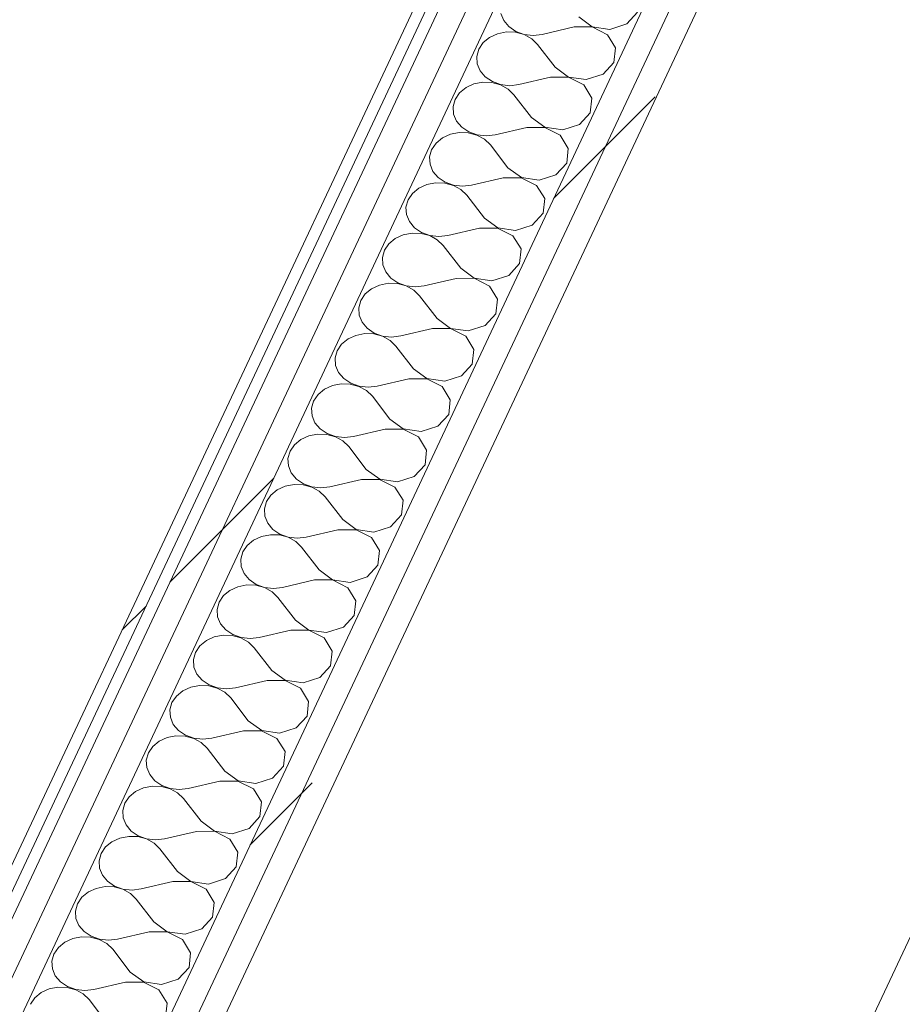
# Model space of a CAD drawing. Header units: millimetres. Extents: x -21126 to 28102, y -1237 to 9397.
# Tile 85 of 226: x -11050 to -10576, y 3696 to 4224. Entities that reach past the tile are written whole.
import ezdxf

# ---------------------------------------------------------------- set-up
doc = ezdxf.new("R2010")
doc.units = ezdxf.units.MM
doc.header["$MEASUREMENT"] = 0
doc.linetypes.add('Wipeout_Contour', pattern=[1000, 0, -1000])
doc.layers.add('Nuevo_08_E_Envans secs', color=7, linetype='Continuous')
doc.layers.add('Nuevo_08_E_Envans secs_Pluma_Nº__1', color=7, linetype='Continuous', lineweight=5)
doc.layers.add('Nuevo_08_E_Envans secs_Pluma_Nº__47', color=7, linetype='Continuous', lineweight=20)
for name, color, linetype, lineweight, true_color in [('Nuevo_08_E_Envans secs_Pluma_Nº__102', 7, 'Continuous', 5, 0xcccccc), ('Nuevo_08_E_Envans secs_Pluma_Nº__171', 171, 'Continuous', 13, 0xaaaaff), ('Nuevo_08_E_Envans secs_Pluma_Nº__177', 7, 'Continuous', 15, 0xf7e046)]:
    doc.layers.add(name, color=color, linetype=linetype, lineweight=lineweight, true_color=true_color)
pattern_1 = [(45, (0, 0), (-183.848, 183.848), [195, -65]), (45, (7e-14, 183.85), (-183.848, 183.848), [195, -65])]

# ---------------------------------------------------------------- blocks, each defined once
blk = doc.blocks.new('*X44')
at = {"layer": 'Nuevo_08_E_Envans secs_Pluma_Nº__102', "color": 254, "linetype": 'Continuous', "lineweight": 5, "true_color": 0xcccccc}
for p, q in [((-10724.21, 4221.83), (-10718.42, 4228.14)), ((-10791.67, 4227.45), (-10790.11, 4223.68)), ((-10790.11, 4223.68), (-10787.34, 4220.4)), ((-10749.91, 4225.62), (-10742.72, 4220.35)), ((-10788.68, 4217.55), (-10793.42, 4216.62)), ((-10783.8, 4217.39), (-10788.68, 4217.55)), ((-10787.34, 4220.4), (-10783.58, 4217.86)), ((-10783.58, 4217.86), (-10779.11, 4216.26)), ((-10752.44, 4220.23), (-10769.45, 4216.27)), ((-10742.77, 4220.24), (-10752.44, 4220.23)), ((-10734.54, 4216.1), (-10742.77, 4220.24)), ((-10742.72, 4220.35), (-10733.21, 4218.94)), ((-10733.21, 4218.94), (-10724.21, 4221.83)), ((-10797.67, 4214.67), (-10801.11, 4211.84)), ((-10793.42, 4216.62), (-10797.67, 4214.67)), ((-10779.16, 4216.15), (-10783.8, 4217.39)), ((-10775.12, 4213.92), (-10779.16, 4216.15)), ((-10779.11, 4216.26), (-10774.28, 4215.71)), ((-10771.98, 4210.88), (-10775.12, 4213.92)), ((-10774.28, 4215.71), (-10769.45, 4216.27)), ((-10730.21, 4209.05), (-10734.54, 4216.1)), ((-10803.46, 4208.35), (-10804.56, 4204.47)), ((-10801.11, 4211.84), (-10803.46, 4208.35)), ((-10762.56, 4198.67), (-10771.98, 4210.88)), ((-10731.07, 4201.19), (-10730.21, 4209.05)), ((-10804.56, 4204.47), (-10804.32, 4200.5)), ((-10804.32, 4200.5), (-10802.76, 4196.73)), ((-10802.76, 4196.73), (-10799.99, 4193.45)), ((-10762.56, 4198.67), (-10755.37, 4193.39)), ((-10736.86, 4194.88), (-10731.07, 4201.19)), ((-10799.99, 4193.45), (-10796.23, 4190.91)), ((-10765.09, 4193.28), (-10782.1, 4189.32)), ((-10755.42, 4193.28), (-10765.09, 4193.28)), ((-10747.2, 4189.15), (-10755.42, 4193.28)), ((-10755.37, 4193.39), (-10745.86, 4191.99)), ((-10745.86, 4191.99), (-10736.86, 4194.88)), ((-10810.32, 4187.71), (-10813.76, 4184.89)), ((-10806.07, 4189.67), (-10810.32, 4187.71)), ((-10801.33, 4190.6), (-10806.07, 4189.67)), ((-10796.45, 4190.44), (-10801.33, 4190.6)), ((-10791.82, 4189.2), (-10796.45, 4190.44)), ((-10796.23, 4190.91), (-10791.77, 4189.31)), ((-10787.77, 4186.97), (-10791.82, 4189.2)), ((-10791.77, 4189.31), (-10786.93, 4188.76)), ((-10784.63, 4183.93), (-10787.77, 4186.97)), ((-10786.93, 4188.76), (-10782.1, 4189.32)), ((-10742.87, 4182.1), (-10747.2, 4189.15)), ((-10816.12, 4181.4), (-10817.22, 4177.52)), ((-10813.76, 4184.89), (-10816.12, 4181.4)), ((-10775.21, 4171.72), (-10784.63, 4183.93)), ((-10743.72, 4174.24), (-10742.87, 4182.1)), ((-10817.22, 4177.52), (-10816.98, 4173.54)), ((-10816.98, 4173.54), (-10815.41, 4169.77)), ((-10775.21, 4171.72), (-10768.03, 4166.44)), ((-10749.52, 4167.93), (-10743.72, 4174.24)), ((-10815.41, 4169.77), (-10812.65, 4166.5)), ((-10812.65, 4166.5), (-10808.89, 4163.96)), ((-10777.74, 4166.32), (-10794.75, 4162.37)), ((-10768.08, 4166.33), (-10777.74, 4166.32)), ((-10759.85, 4162.2), (-10768.08, 4166.33)), ((-10768.03, 4166.44), (-10758.51, 4165.04)), ((-10758.51, 4165.04), (-10749.52, 4167.93)), ((-10822.98, 4160.76), (-10826.41, 4157.93)), ((-10818.73, 4162.72), (-10822.98, 4160.76)), ((-10813.98, 4163.65), (-10818.73, 4162.72)), ((-10809.11, 4163.49), (-10813.98, 4163.65)), ((-10804.47, 4162.25), (-10809.11, 4163.49)), ((-10808.89, 4163.96), (-10804.42, 4162.36)), ((-10800.43, 4160.02), (-10804.47, 4162.25)), ((-10804.42, 4162.36), (-10799.58, 4161.81)), ((-10797.28, 4156.98), (-10800.43, 4160.02)), ((-10799.58, 4161.81), (-10794.75, 4162.37)), ((-10755.52, 4155.15), (-10759.85, 4162.2)), ((-10828.77, 4154.45), (-10829.87, 4150.57)), ((-10826.41, 4157.93), (-10828.77, 4154.45)), ((-10787.87, 4144.76), (-10797.28, 4156.98)), ((-10756.38, 4147.29), (-10755.52, 4155.15)), ((-10829.87, 4150.57), (-10829.63, 4146.59)), ((-10829.63, 4146.59), (-10828.07, 4142.82)), ((-10787.87, 4144.76), (-10780.68, 4139.49)), ((-10762.17, 4140.98), (-10756.38, 4147.29)), ((-10828.07, 4142.82), (-10825.3, 4139.54)), ((-10825.3, 4139.54), (-10821.54, 4137.01)), ((-10790.4, 4139.37), (-10807.41, 4135.42)), ((-10780.73, 4139.38), (-10790.4, 4139.37)), ((-10772.5, 4135.24), (-10780.73, 4139.38)), ((-10780.68, 4139.49), (-10771.17, 4138.09)), ((-10771.17, 4138.09), (-10762.17, 4140.98)), ((-10835.63, 4133.81), (-10839.07, 4130.98)), ((-10831.38, 4135.77), (-10835.63, 4133.81)), ((-10826.64, 4136.7), (-10831.38, 4135.77)), ((-10821.76, 4136.54), (-10826.64, 4136.7)), ((-10817.12, 4135.3), (-10821.76, 4136.54)), ((-10821.54, 4137.01), (-10817.07, 4135.41)), ((-10813.08, 4133.07), (-10817.12, 4135.3)), ((-10817.07, 4135.41), (-10812.24, 4134.86)), ((-10812.24, 4134.86), (-10807.41, 4135.42)), ((-10768.17, 4128.2), (-10772.5, 4135.24)), ((-10839.07, 4130.98), (-10841.42, 4127.5)), ((-10809.94, 4130.02), (-10813.08, 4133.07)), ((-10800.52, 4117.81), (-10809.94, 4130.02)), ((-10769.03, 4120.34), (-10768.17, 4128.2)), ((-10841.42, 4127.5), (-10842.52, 4123.62)), ((-10842.52, 4123.62), (-10842.28, 4119.64)), ((-10842.28, 4119.64), (-10840.72, 4115.87)), ((-10800.52, 4117.81), (-10793.33, 4112.54)), ((-10774.82, 4114.03), (-10769.03, 4120.34)), ((-10840.72, 4115.87), (-10837.95, 4112.59)), ((-10837.95, 4112.59), (-10834.19, 4110.06)), ((-10803.05, 4112.42), (-10820.06, 4108.46)), ((-10793.38, 4112.43), (-10803.05, 4112.42)), ((-10785.16, 4108.29), (-10793.38, 4112.43)), ((-10793.33, 4112.54), (-10783.82, 4111.14)), ((-10783.82, 4111.14), (-10774.82, 4114.03)), ((-10848.28, 4106.86), (-10851.72, 4104.03)), ((-10844.03, 4108.82), (-10848.28, 4106.86)), ((-10839.29, 4109.75), (-10844.03, 4108.82)), ((-10834.41, 4109.59), (-10839.29, 4109.75)), ((-10829.78, 4108.35), (-10834.41, 4109.59)), ((-10834.19, 4110.06), (-10829.73, 4108.45)), ((-10825.73, 4106.12), (-10829.78, 4108.35)), ((-10829.73, 4108.45), (-10824.89, 4107.91)), ((-10824.89, 4107.91), (-10820.06, 4108.46)), ((-10780.82, 4101.24), (-10785.16, 4108.29)), ((-10851.72, 4104.03), (-10854.08, 4100.55)), ((-10822.59, 4103.07), (-10825.73, 4106.12)), ((-10813.17, 4090.86), (-10822.59, 4103.07)), ((-10854.08, 4100.55), (-10855.18, 4096.67)), ((-10855.18, 4096.67), (-10854.94, 4092.69)), ((-10781.68, 4093.39), (-10780.82, 4101.24)), ((-10854.94, 4092.69), (-10853.37, 4088.92)), ((-10813.17, 4090.86), (-10805.99, 4085.59)), ((-10787.48, 4087.07), (-10781.68, 4093.39)), ((-10853.37, 4088.92), (-10850.61, 4085.64)), ((-10850.61, 4085.64), (-10846.85, 4083.11)), ((-10805.99, 4085.59), (-10796.47, 4084.19)), ((-10796.47, 4084.19), (-10787.48, 4087.07)), ((-10856.69, 4081.86), (-10860.94, 4079.91)), ((-10851.94, 4082.8), (-10856.69, 4081.86)), ((-10847.07, 4082.64), (-10851.94, 4082.8)), ((-10842.43, 4081.39), (-10847.07, 4082.64)), ((-10846.85, 4083.11), (-10842.38, 4081.5)), ((-10838.39, 4079.17), (-10842.43, 4081.39)), ((-10842.38, 4081.5), (-10837.54, 4080.96)), ((-10837.54, 4080.96), (-10832.71, 4081.51)), ((-10815.7, 4085.47), (-10832.71, 4081.51)), ((-10806.04, 4085.48), (-10815.7, 4085.47)), ((-10797.81, 4081.34), (-10806.04, 4085.48)), ((-10793.48, 4074.29), (-10797.81, 4081.34)), ((-10864.37, 4077.08), (-10866.73, 4073.6)), ((-10860.94, 4079.91), (-10864.37, 4077.08)), ((-10835.24, 4076.12), (-10838.39, 4079.17)), ((-10825.83, 4063.91), (-10835.24, 4076.12)), ((-10866.73, 4073.6), (-10867.83, 4069.72)), ((-10794.34, 4066.44), (-10793.48, 4074.29)), ((-10867.83, 4069.72), (-10867.59, 4065.74)), ((-10867.59, 4065.74), (-10866.03, 4061.97)), ((-10800.13, 4060.12), (-10794.34, 4066.44)), ((-10866.03, 4061.97), (-10863.26, 4058.69)), ((-10825.83, 4063.91), (-10818.64, 4058.64)), ((-10809.13, 4057.24), (-10800.13, 4060.12)), ((-10869.34, 4054.91), (-10873.59, 4052.96)), ((-10864.6, 4055.85), (-10869.34, 4054.91)), ((-10859.72, 4055.69), (-10864.6, 4055.85)), ((-10863.26, 4058.69), (-10859.5, 4056.15)), ((-10855.08, 4054.44), (-10859.72, 4055.69)), ((-10859.5, 4056.15), (-10855.03, 4054.55)), ((-10851.04, 4052.22), (-10855.08, 4054.44)), ((-10855.03, 4054.55), (-10850.2, 4054.01)), ((-10850.2, 4054.01), (-10845.37, 4054.56)), ((-10828.36, 4058.52), (-10845.37, 4054.56)), ((-10818.69, 4058.53), (-10828.36, 4058.52)), ((-10810.46, 4054.39), (-10818.69, 4058.53)), ((-10818.64, 4058.64), (-10809.13, 4057.24)), ((-10806.13, 4047.34), (-10810.46, 4054.39)), ((-10877.03, 4050.13), (-10879.38, 4046.64)), ((-10873.59, 4052.96), (-10877.03, 4050.13)), ((-10847.9, 4049.17), (-10851.04, 4052.22)), ((-10838.48, 4036.96), (-10847.9, 4049.17)), ((-10879.38, 4046.64), (-10880.48, 4042.77)), ((-10806.99, 4039.49), (-10806.13, 4047.34)), ((-10880.48, 4042.77), (-10880.24, 4038.79)), ((-10880.24, 4038.79), (-10878.68, 4035.02)), ((-10812.78, 4033.17), (-10806.99, 4039.49)), ((-10878.68, 4035.02), (-10875.91, 4031.74)), ((-10838.48, 4036.96), (-10831.29, 4031.69)), ((-10821.78, 4030.29), (-10812.78, 4033.17)), ((-10881.99, 4027.96), (-10886.24, 4026.01)), ((-10877.25, 4028.89), (-10881.99, 4027.96)), ((-10872.37, 4028.73), (-10877.25, 4028.89)), ((-10875.91, 4031.74), (-10872.15, 4029.2)), ((-10867.74, 4027.49), (-10872.37, 4028.73)), ((-10872.15, 4029.2), (-10867.69, 4027.6)), ((-10867.69, 4027.6), (-10862.85, 4027.06)), ((-10862.85, 4027.06), (-10858.02, 4027.61)), ((-10841.01, 4031.57), (-10858.02, 4027.61)), ((-10831.34, 4031.58), (-10841.01, 4031.57)), ((-10823.12, 4027.44), (-10831.34, 4031.58)), ((-10831.29, 4031.69), (-10821.78, 4030.29)), ((-10889.68, 4023.18), (-10892.04, 4019.69)), ((-10886.24, 4026.01), (-10889.68, 4023.18)), ((-10863.69, 4025.26), (-10867.74, 4027.49)), ((-10860.55, 4022.22), (-10863.69, 4025.26)), ((-10818.78, 4020.39), (-10823.12, 4027.44)), ((-10892.04, 4019.69), (-10893.14, 4015.81)), ((-10851.13, 4010.01), (-10860.55, 4022.22)), ((-10819.64, 4012.54), (-10818.78, 4020.39)), ((-10893.14, 4015.81), (-10892.9, 4011.84)), ((-10892.9, 4011.84), (-10891.33, 4008.07)), ((-10825.44, 4006.22), (-10819.64, 4012.54)), ((-10891.33, 4008.07), (-10888.57, 4004.79)), ((-10851.13, 4010.01), (-10843.95, 4004.74)), ((-10889.9, 4001.94), (-10894.65, 4001.01)), ((-10885.03, 4001.78), (-10889.9, 4001.94)), ((-10888.57, 4004.79), (-10884.81, 4002.25)), ((-10880.39, 4000.54), (-10885.03, 4001.78)), ((-10884.81, 4002.25), (-10880.34, 4000.65)), ((-10853.66, 4004.62), (-10870.67, 4000.66)), ((-10844, 4004.63), (-10853.66, 4004.62)), ((-10835.77, 4000.49), (-10844, 4004.63)), ((-10843.95, 4004.74), (-10834.43, 4003.33)), ((-10834.43, 4003.33), (-10825.44, 4006.22)), ((-10902.33, 3996.23), (-10904.69, 3992.74)), ((-10898.9, 3999.06), (-10902.33, 3996.23)), ((-10894.65, 4001.01), (-10898.9, 3999.06)), ((-10876.35, 3998.31), (-10880.39, 4000.54)), ((-10880.34, 4000.65), (-10875.5, 4000.11)), ((-10873.2, 3995.27), (-10876.35, 3998.31)), ((-10875.5, 4000.11), (-10870.67, 4000.66)), ((-10831.44, 3993.44), (-10835.77, 4000.49)), ((-10904.69, 3992.74), (-10905.79, 3988.86)), ((-10863.79, 3983.06), (-10873.2, 3995.27)), ((-10832.3, 3985.58), (-10831.44, 3993.44)), ((-10905.79, 3988.86), (-10905.55, 3984.89)), ((-10838.09, 3979.27), (-10832.3, 3985.58)), ((-10905.55, 3984.89), (-10903.99, 3981.12)), ((-10903.99, 3981.12), (-10901.22, 3977.84)), ((-10863.79, 3983.06), (-10856.6, 3977.78)), ((-10902.55, 3974.99), (-10907.3, 3974.06)), ((-10897.68, 3974.83), (-10902.55, 3974.99)), ((-10901.22, 3977.84), (-10897.46, 3975.3)), ((-10893.04, 3973.59), (-10897.68, 3974.83)), ((-10897.46, 3975.3), (-10892.99, 3973.7)), ((-10866.32, 3977.67), (-10883.33, 3973.71)), ((-10856.65, 3977.68), (-10866.32, 3977.67)), ((-10848.42, 3973.54), (-10856.65, 3977.68)), ((-10856.6, 3977.78), (-10847.09, 3976.38)), ((-10847.09, 3976.38), (-10838.09, 3979.27)), ((-10911.55, 3972.1), (-10914.99, 3969.28)), ((-10907.3, 3974.06), (-10911.55, 3972.1)), ((-10889, 3971.36), (-10893.04, 3973.59)), ((-10892.99, 3973.7), (-10888.16, 3973.15)), ((-10885.86, 3968.32), (-10889, 3971.36)), ((-10888.16, 3973.15), (-10883.33, 3973.71)), ((-10844.09, 3966.49), (-10848.42, 3973.54)), ((-10917.34, 3965.79), (-10918.44, 3961.91)), ((-10914.99, 3969.28), (-10917.34, 3965.79)), ((-10876.44, 3956.11), (-10885.86, 3968.32)), ((-10844.95, 3958.63), (-10844.09, 3966.49)), ((-10918.44, 3961.91), (-10918.2, 3957.94)), ((-10918.2, 3957.94), (-10916.64, 3954.17)), ((-10916.64, 3954.17), (-10913.87, 3950.89)), ((-10876.44, 3956.11), (-10869.25, 3950.83)), ((-10850.74, 3952.32), (-10844.95, 3958.63)), ((-10913.87, 3950.89), (-10910.11, 3948.35)), ((-10910.11, 3948.35), (-10905.65, 3946.75)), ((-10878.97, 3950.72), (-10895.98, 3946.76)), ((-10869.3, 3950.72), (-10878.97, 3950.72)), ((-10861.08, 3946.59), (-10869.3, 3950.72)), ((-10869.25, 3950.83), (-10859.74, 3949.43)), ((-10859.74, 3949.43), (-10850.74, 3952.32)), ((-10924.2, 3945.15), (-10927.64, 3942.33)), ((-10919.95, 3947.11), (-10924.2, 3945.15)), ((-10915.21, 3948.04), (-10919.95, 3947.11)), ((-10910.33, 3947.88), (-10915.21, 3948.04)), ((-10905.7, 3946.64), (-10910.33, 3947.88)), ((-10901.65, 3944.41), (-10905.7, 3946.64)), ((-10905.65, 3946.75), (-10900.81, 3946.2)), ((-10898.51, 3941.37), (-10901.65, 3944.41)), ((-10900.81, 3946.2), (-10895.98, 3946.76)), ((-10856.74, 3939.54), (-10861.08, 3946.59)), ((-10930, 3938.84), (-10931.1, 3934.96)), ((-10927.64, 3942.33), (-10930, 3938.84)), ((-10889.09, 3929.16), (-10898.51, 3941.37)), ((-10857.6, 3931.68), (-10856.74, 3939.54)), ((-10931.1, 3934.96), (-10930.86, 3930.98)), ((-10930.86, 3930.98), (-10929.29, 3927.21)), ((-10889.09, 3929.16), (-10881.9, 3923.88)), ((-10863.4, 3925.37), (-10857.6, 3931.68)), ((-10929.29, 3927.21), (-10926.53, 3923.94)), ((-10926.53, 3923.94), (-10922.77, 3921.4)), ((-10891.62, 3923.76), (-10908.63, 3919.81)), ((-10881.96, 3923.77), (-10891.62, 3923.76)), ((-10873.73, 3919.64), (-10881.96, 3923.77)), ((-10881.9, 3923.88), (-10872.39, 3922.48)), ((-10872.39, 3922.48), (-10863.4, 3925.37)), ((-10936.86, 3918.2), (-10940.29, 3915.37)), ((-10932.61, 3920.16), (-10936.86, 3918.2)), ((-10927.86, 3921.09), (-10932.61, 3920.16)), ((-10922.99, 3920.93), (-10927.86, 3921.09)), ((-10918.35, 3919.69), (-10922.99, 3920.93)), ((-10922.77, 3921.4), (-10918.3, 3919.8)), ((-10914.31, 3917.46), (-10918.35, 3919.69)), ((-10918.3, 3919.8), (-10913.46, 3919.25)), ((-10911.16, 3914.42), (-10914.31, 3917.46)), ((-10913.46, 3919.25), (-10908.63, 3919.81)), ((-10869.4, 3912.59), (-10873.73, 3919.64)), ((-10942.65, 3911.89), (-10943.75, 3908.01)), ((-10940.29, 3915.37), (-10942.65, 3911.89)), ((-10901.75, 3902.2), (-10911.16, 3914.42)), ((-10870.26, 3904.73), (-10869.4, 3912.59)), ((-10943.75, 3908.01), (-10943.51, 3904.03)), ((-10943.51, 3904.03), (-10941.95, 3900.26)), ((-10901.75, 3902.2), (-10894.56, 3896.93)), ((-10876.05, 3898.42), (-10870.26, 3904.73)), ((-10941.95, 3900.26), (-10939.18, 3896.98)), ((-10939.18, 3896.98), (-10935.42, 3894.45)), ((-10904.28, 3896.81), (-10921.29, 3892.85)), ((-10894.61, 3896.82), (-10904.28, 3896.81)), ((-10886.38, 3892.68), (-10894.61, 3896.82)), ((-10894.56, 3896.93), (-10885.05, 3895.53)), ((-10885.05, 3895.53), (-10876.05, 3898.42)), ((-10949.51, 3891.25), (-10952.95, 3888.42)), ((-10945.26, 3893.21), (-10949.51, 3891.25)), ((-10940.51, 3894.14), (-10945.26, 3893.21)), ((-10935.64, 3893.98), (-10940.51, 3894.14)), ((-10931, 3892.74), (-10935.64, 3893.98)), ((-10935.42, 3894.45), (-10930.95, 3892.85)), ((-10926.96, 3890.51), (-10931, 3892.74)), ((-10930.95, 3892.85), (-10926.12, 3892.3)), ((-10923.82, 3887.46), (-10926.96, 3890.51)), ((-10926.12, 3892.3), (-10921.29, 3892.85)), ((-10882.05, 3885.64), (-10886.38, 3892.68)), ((-10952.95, 3888.42), (-10955.3, 3884.94)), ((-10914.4, 3875.25), (-10923.82, 3887.46)), ((-10882.91, 3877.78), (-10882.05, 3885.64)), ((-10955.3, 3884.94), (-10956.4, 3881.06)), ((-10956.4, 3881.06), (-10956.16, 3877.08)), ((-10956.16, 3877.08), (-10954.6, 3873.31)), ((-10914.4, 3875.25), (-10907.21, 3869.98)), ((-10888.7, 3871.47), (-10882.91, 3877.78)), ((-10954.6, 3873.31), (-10951.83, 3870.03)), ((-10951.83, 3870.03), (-10948.07, 3867.5)), ((-10916.93, 3869.86), (-10933.94, 3865.9)), ((-10907.26, 3869.87), (-10916.93, 3869.86)), ((-10899.04, 3865.73), (-10907.26, 3869.87)), ((-10907.21, 3869.98), (-10897.7, 3868.58)), ((-10897.7, 3868.58), (-10888.7, 3871.47)), ((-10962.16, 3864.3), (-10965.6, 3861.47)), ((-10957.91, 3866.26), (-10962.16, 3864.3)), ((-10953.17, 3867.19), (-10957.91, 3866.26)), ((-10948.29, 3867.03), (-10953.17, 3867.19)), ((-10943.66, 3865.79), (-10948.29, 3867.03)), ((-10948.07, 3867.5), (-10943.6, 3865.89)), ((-10939.61, 3863.56), (-10943.66, 3865.79)), ((-10943.6, 3865.89), (-10938.77, 3865.35)), ((-10938.77, 3865.35), (-10933.94, 3865.9)), ((-10894.7, 3858.68), (-10899.04, 3865.73)), ((-10965.6, 3861.47), (-10967.96, 3857.99)), ((-10936.47, 3860.51), (-10939.61, 3863.56)), ((-10927.05, 3848.3), (-10936.47, 3860.51)), ((-10895.56, 3850.83), (-10894.7, 3858.68)), ((-10967.96, 3857.99), (-10969.06, 3854.11)), ((-10969.06, 3854.11), (-10968.82, 3850.13)), ((-10968.82, 3850.13), (-10967.25, 3846.36)), ((-10927.05, 3848.3), (-10919.86, 3843.03)), ((-10901.36, 3844.51), (-10895.56, 3850.83)), ((-10967.25, 3846.36), (-10964.49, 3843.08)), ((-10964.49, 3843.08), (-10960.73, 3840.55)), ((-10929.58, 3842.91), (-10946.59, 3838.95)), ((-10919.92, 3842.92), (-10929.58, 3842.91)), ((-10911.69, 3838.78), (-10919.92, 3842.92)), ((-10919.86, 3843.03), (-10910.35, 3841.63)), ((-10910.35, 3841.63), (-10901.36, 3844.51)), ((-10970.57, 3839.3), (-10974.82, 3837.35)), ((-10965.82, 3840.24), (-10970.57, 3839.3)), ((-10960.95, 3840.08), (-10965.82, 3840.24)), ((-10956.31, 3838.83), (-10960.95, 3840.08)), ((-10960.73, 3840.55), (-10956.26, 3838.94)), ((-10952.27, 3836.61), (-10956.31, 3838.83)), ((-10956.26, 3838.94), (-10951.42, 3838.4)), ((-10951.42, 3838.4), (-10946.59, 3838.95)), ((-10907.36, 3831.73), (-10911.69, 3838.78)), ((-10978.25, 3834.52), (-10980.61, 3831.04)), ((-10974.82, 3837.35), (-10978.25, 3834.52)), ((-10949.12, 3833.56), (-10952.27, 3836.61)), ((-10939.71, 3821.35), (-10949.12, 3833.56)), ((-10980.61, 3831.04), (-10981.71, 3827.16)), ((-10981.71, 3827.16), (-10981.47, 3823.18)), ((-10908.22, 3823.88), (-10907.36, 3831.73)), ((-10981.47, 3823.18), (-10979.91, 3819.41)), ((-10914.01, 3817.56), (-10908.22, 3823.88)), ((-10979.91, 3819.41), (-10977.14, 3816.13)), ((-10939.71, 3821.35), (-10932.52, 3816.08)), ((-10923.01, 3814.68), (-10914.01, 3817.56)), ((-10983.22, 3812.35), (-10987.47, 3810.4)), ((-10978.47, 3813.29), (-10983.22, 3812.35)), ((-10973.6, 3813.13), (-10978.47, 3813.29)), ((-10977.14, 3816.13), (-10973.38, 3813.59)), ((-10968.96, 3811.88), (-10973.6, 3813.13)), ((-10973.38, 3813.59), (-10968.91, 3811.99)), ((-10964.92, 3809.66), (-10968.96, 3811.88)), ((-10968.91, 3811.99), (-10964.08, 3811.45)), ((-10964.08, 3811.45), (-10959.25, 3812)), ((-10942.24, 3815.96), (-10959.25, 3812)), ((-10932.57, 3815.97), (-10942.24, 3815.96)), ((-10924.34, 3811.83), (-10932.57, 3815.97)), ((-10932.52, 3816.08), (-10923.01, 3814.68)), ((-10920.01, 3804.78), (-10924.34, 3811.83)), ((-10990.91, 3807.57), (-10993.26, 3804.08)), ((-10987.47, 3810.4), (-10990.91, 3807.57)), ((-10961.78, 3806.61), (-10964.92, 3809.66)), ((-10952.36, 3794.4), (-10961.78, 3806.61)), ((-10993.26, 3804.08), (-10994.36, 3800.21)), ((-10920.87, 3796.93), (-10920.01, 3804.78)), ((-10994.36, 3800.21), (-10994.12, 3796.23)), ((-10994.12, 3796.23), (-10992.56, 3792.46)), ((-10926.66, 3790.61), (-10920.87, 3796.93)), ((-10992.56, 3792.46), (-10989.79, 3789.18)), ((-10952.36, 3794.4), (-10945.17, 3789.13)), ((-10935.66, 3787.73), (-10926.66, 3790.61)), ((-10995.87, 3785.4), (-11000.12, 3783.45)), ((-10991.13, 3786.33), (-10995.87, 3785.4)), ((-10986.25, 3786.17), (-10991.13, 3786.33)), ((-10989.79, 3789.18), (-10986.03, 3786.64)), ((-10981.62, 3784.93), (-10986.25, 3786.17)), ((-10986.03, 3786.64), (-10981.56, 3785.04)), ((-10977.57, 3782.7), (-10981.62, 3784.93)), ((-10981.56, 3785.04), (-10976.73, 3784.5)), ((-10976.73, 3784.5), (-10971.9, 3785.05)), ((-10954.89, 3789.01), (-10971.9, 3785.05)), ((-10945.22, 3789.02), (-10954.89, 3789.01)), ((-10937, 3784.88), (-10945.22, 3789.02)), ((-10945.17, 3789.13), (-10935.66, 3787.73)), ((-10932.66, 3777.83), (-10937, 3784.88)), ((-11003.56, 3780.62), (-11005.92, 3777.13)), ((-11000.12, 3783.45), (-11003.56, 3780.62)), ((-10974.43, 3779.66), (-10977.57, 3782.7)), ((-10965.01, 3767.45), (-10974.43, 3779.66)), ((-11005.92, 3777.13), (-11007.02, 3773.25)), ((-10933.52, 3769.98), (-10932.66, 3777.83)), ((-11007.02, 3773.25), (-11006.78, 3769.28)), ((-11006.78, 3769.28), (-11005.21, 3765.51)), ((-10939.32, 3763.66), (-10933.52, 3769.98)), ((-11005.21, 3765.51), (-11002.45, 3762.23)), ((-10965.01, 3767.45), (-10957.82, 3762.18)), ((-10948.31, 3760.77), (-10939.32, 3763.66)), ((-11008.53, 3758.45), (-11012.78, 3756.5)), ((-11003.78, 3759.38), (-11008.53, 3758.45)), ((-10998.91, 3759.22), (-11003.78, 3759.38)), ((-11002.45, 3762.23), (-10998.69, 3759.69)), ((-10994.27, 3757.98), (-10998.91, 3759.22)), ((-10998.69, 3759.69), (-10994.22, 3758.09)), ((-10967.54, 3762.06), (-10984.55, 3758.1)), ((-10957.88, 3762.07), (-10967.54, 3762.06)), ((-10949.65, 3757.93), (-10957.88, 3762.07)), ((-10957.82, 3762.18), (-10948.31, 3760.77)), ((-11016.21, 3753.67), (-11018.57, 3750.18)), ((-11012.78, 3756.5), (-11016.21, 3753.67)), ((-10990.23, 3755.75), (-10994.27, 3757.98)), ((-10994.22, 3758.09), (-10989.38, 3757.55)), ((-10987.08, 3752.71), (-10990.23, 3755.75)), ((-10989.38, 3757.55), (-10984.55, 3758.1)), ((-10945.32, 3750.88), (-10949.65, 3757.93)), ((-11018.57, 3750.18), (-11019.67, 3746.3)), ((-10977.66, 3740.5), (-10987.08, 3752.71)), ((-10946.18, 3743.02), (-10945.32, 3750.88)), ((-11019.67, 3746.3), (-11019.43, 3742.33)), ((-10951.97, 3736.71), (-10946.18, 3743.02)), ((-11019.43, 3742.33), (-11017.87, 3738.56)), ((-11017.87, 3738.56), (-11015.1, 3735.28)), ((-10977.66, 3740.5), (-10970.48, 3735.22)), ((-11016.43, 3732.43), (-11021.18, 3731.5)), ((-11011.56, 3732.27), (-11016.43, 3732.43)), ((-11015.1, 3735.28), (-11011.34, 3732.74)), ((-11006.92, 3731.03), (-11011.56, 3732.27)), ((-11011.34, 3732.74), (-11006.87, 3731.14)), ((-10980.2, 3735.11), (-10997.2, 3731.15)), ((-10970.53, 3735.12), (-10980.2, 3735.11)), ((-10962.3, 3730.98), (-10970.53, 3735.12)), ((-10970.48, 3735.22), (-10960.97, 3733.82)), ((-10960.97, 3733.82), (-10951.97, 3736.71)), ((-11028.87, 3726.72), (-11031.22, 3723.23)), ((-11025.43, 3729.54), (-11028.87, 3726.72)), ((-11021.18, 3731.5), (-11025.43, 3729.54)), ((-11002.88, 3728.8), (-11006.92, 3731.03)), ((-11006.87, 3731.14), (-11002.04, 3730.59)), ((-10999.74, 3725.76), (-11002.88, 3728.8)), ((-11002.04, 3730.59), (-10997.2, 3731.15)), ((-10957.97, 3723.93), (-10962.3, 3730.98)), ((-11031.22, 3723.23), (-11032.32, 3719.35)), ((-10990.32, 3713.55), (-10999.74, 3725.76)), ((-10958.83, 3716.07), (-10957.97, 3723.93)), ((-11032.32, 3719.35), (-11032.08, 3715.38)), ((-11032.08, 3715.38), (-11030.52, 3711.6)), ((-11030.52, 3711.6), (-11027.75, 3708.33)), ((-10990.32, 3713.55), (-10983.13, 3708.27)), ((-10964.62, 3709.76), (-10958.83, 3716.07)), ((-11027.75, 3708.33), (-11023.99, 3705.79)), ((-11023.99, 3705.79), (-11019.52, 3704.19)), ((-10992.85, 3708.16), (-11009.86, 3704.2)), ((-10983.18, 3708.16), (-10992.85, 3708.16)), ((-10974.96, 3704.03), (-10983.18, 3708.16)), ((-10983.13, 3708.27), (-10973.62, 3706.87)), ((-10973.62, 3706.87), (-10964.62, 3709.76)), ((-11038.08, 3702.59), (-11041.52, 3699.77)), ((-11033.83, 3704.55), (-11038.08, 3702.59)), ((-11029.09, 3705.48), (-11033.83, 3704.55)), ((-11024.21, 3705.32), (-11029.09, 3705.48)), ((-11019.58, 3704.08), (-11024.21, 3705.32)), ((-11015.53, 3701.85), (-11019.58, 3704.08)), ((-11019.52, 3704.19), (-11014.69, 3703.64)), ((-11012.39, 3698.81), (-11015.53, 3701.85)), ((-11014.69, 3703.64), (-11009.86, 3704.2)), ((-10970.62, 3696.98), (-10974.96, 3704.03)), ((-11041.52, 3699.77), (-11043.88, 3696.28)), ((-11002.97, 3686.6), (-11012.39, 3698.81)), ((-10971.48, 3689.12), (-10970.62, 3696.98))]:
    blk.add_line(p, q, dxfattribs=at)
blk = doc.blocks.new('Elem Sección_40_1')
at = {"layer": 'Nuevo_08_E_Envans secs', "lineweight": 0}
blk.add_blockref('*X44', (0, 0), dxfattribs=at)
at = {"color": 254, "linetype": 'Wipeout_Contour', "lineweight": 0, "ltscale": 46751.067579}
blk.add_wipeout([(-10288.49, 5401.23), (-11311.83, 3221.56), (-11305.88, 3219.7), (-10282.55, 5399.37)], dxfattribs=at).dxf.layer = 'Nuevo_08_E_Envans secs'
at = {"layer": 'Nuevo_08_E_Envans secs_Pluma_Nº__171', "linetype": 'Continuous', "lineweight": 13, "true_color": 0xaaaaff}
h = blk.add_hatch(dxfattribs=at)
h.set_pattern_fill('Panellat_HPL_0001', color=161, style=0, pattern_type=2)
h.set_pattern_definition(pattern_1)
h.paths.add_polyline_path([(-10288.49, 5401.23), (-11311.83, 3221.56), (-11305.88, 3219.7), (-10282.55, 5399.37)])
at = {"color": 254, "linetype": 'Wipeout_Contour', "lineweight": 0, "ltscale": 46242.00956}
blk.add_wipeout([(-10161.37, 5379.14), (-11194.57, 3178.45), (-11181.69, 3174.43), (-10148.49, 5375.12)], dxfattribs=at).dxf.layer = 'Nuevo_08_E_Envans secs'
at = {"layer": 'Nuevo_08_E_Envans secs_Pluma_Nº__177', "linetype": 'Continuous', "lineweight": 15, "true_color": 0xf7e046}
h = blk.add_hatch(dxfattribs=at)
h.set_pattern_fill('Panellat_HPL_0001', color=53, style=0, pattern_type=2)
h.set_pattern_definition(pattern_1)
h.paths.add_polyline_path([(-10161.37, 5379.14), (-11194.57, 3178.45), (-11181.69, 3174.43), (-10148.49, 5375.12)])
at = {"color": 254, "linetype": 'Wipeout_Contour', "lineweight": 0, "ltscale": 69434.869517}
blk.add_wipeout([(-11212.39, 3171.96), (-11199.51, 3167.94), (-11194.57, 3178.45), (-10161.37, 5379.14), (-10156.44, 5389.65), (-10169.32, 5393.67)], dxfattribs=at).dxf.layer = 'Nuevo_08_E_Envans secs'
at = {"layer": 'Nuevo_08_E_Envans secs_Pluma_Nº__177', "linetype": 'Continuous', "lineweight": 15, "true_color": 0xf7e046}
h = blk.add_hatch(dxfattribs=at)
h.set_pattern_fill('Panellat_HPL_0001', color=53, style=0, pattern_type=2)
h.set_pattern_definition(pattern_1)
h.paths.add_polyline_path([(-11212.39, 3171.96), (-11199.51, 3167.94), (-11194.57, 3178.45), (-10161.37, 5379.14), (-10156.44, 5389.65), (-10169.32, 5393.67)])
at = {"color": 254, "linetype": 'Wipeout_Contour', "lineweight": 0, "ltscale": 58237.809927}
blk.add_wipeout([(-10256.51, 5408.85), (-11294.26, 3198.46), (-11281.38, 3194.44), (-10238.69, 5415.34), (-10251.57, 5419.36)], dxfattribs=at).dxf.layer = 'Nuevo_08_E_Envans secs'
at = {"layer": 'Nuevo_08_E_Envans secs_Pluma_Nº__177', "linetype": 'Continuous', "lineweight": 15, "true_color": 0xf7e046}
h = blk.add_hatch(dxfattribs=at)
h.set_pattern_fill('Panellat_HPL_0001', color=53, style=0, pattern_type=2)
h.set_pattern_definition(pattern_1)
h.paths.add_polyline_path([(-10256.51, 5408.85), (-11294.26, 3198.46), (-11281.38, 3194.44), (-10238.69, 5415.34), (-10251.57, 5419.36)])
at = {"color": 254, "linetype": 'Wipeout_Contour', "lineweight": 0, "ltscale": 46694.262587}
blk.add_wipeout([(-11307.15, 3202.48), (-11294.26, 3198.46), (-10256.51, 5408.85), (-10269.39, 5412.87)], dxfattribs=at).dxf.layer = 'Nuevo_08_E_Envans secs'
at = {"layer": 'Nuevo_08_E_Envans secs_Pluma_Nº__177', "linetype": 'Continuous', "lineweight": 15, "true_color": 0xf7e046}
h = blk.add_hatch(dxfattribs=at)
h.set_pattern_fill('Panellat_HPL_0001', color=53, style=0, pattern_type=2)
h.set_pattern_definition(pattern_1)
h.paths.add_polyline_path([(-11307.15, 3202.48), (-11294.26, 3198.46), (-10256.51, 5408.85), (-10269.39, 5412.87)])
at = {"layer": 'Nuevo_08_E_Envans secs_Pluma_Nº__1', "color": 7, "linetype": 'Continuous', "lineweight": 5}
for p, q in [((-10238.69, 5415.34), (-11281.38, 3194.44)), ((-10256.51, 5408.85), (-11294.26, 3198.46)), ((-10274.32, 5402.36), (-11302.21, 3212.99)), ((-10290.77, 5396.37), (-11309.55, 3226.41)), ((-10282.55, 5399.37), (-11305.88, 3219.7)), ((-10169.32, 5393.67), (-11212.39, 3171.96)), ((-10161.37, 5379.14), (-11194.57, 3178.45)), ((-10153.42, 5364.6), (-11176.76, 3184.94))]:
    blk.add_line(p, q, dxfattribs=at)
at = {"layer": 'Nuevo_08_E_Envans secs_Pluma_Nº__47', "color": 7, "linetype": 'Continuous', "lineweight": 20}
blk.add_line((-10153.42, 4624.45), (-10873.7, 3090.29), dxfattribs=at)

msp = doc.modelspace()

# ---------------------------------------------------------------- block references
at = {"layer": 'Nuevo_08_E_Envans secs', "lineweight": 0}
msp.add_blockref('Elem Sección_40_1', (0, 0), dxfattribs=at)

doc.saveas('drawing.dxf')
